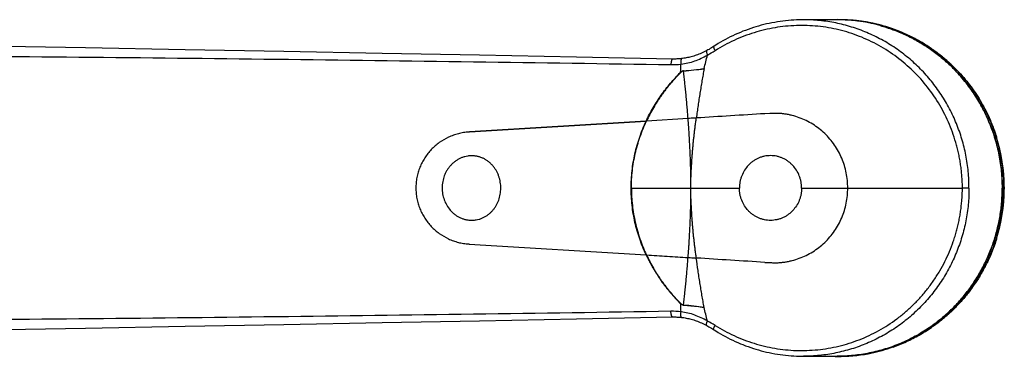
# Model space of a CAD drawing. Header units: millimetres. Extents: x 1 to 611, y -14 to 521.
# Tile 34 of 39: x 480 to 611, y 76 to 121. Entities that reach past the tile are written whole.
import ezdxf

# ---------------------------------------------------------------- set-up
doc = ezdxf.new("R2010")
doc.units = ezdxf.units.MM
doc.header["$LTSCALE"] = 23.1
doc.layers.get('0').update_dxf_attribs({"linetype": 'CONTINUOUS'})

msp = doc.modelspace()

# ---------------------------------------------------------------- linework, layer by layer
at = {"color": 7, "linetype": 'CONTINUOUS'}
for p, q in [((588.91, 121.16), (584.38, 121.16)), ((563.39, 107.61), (539.82, 106.16)), ((539.82, 106.16), (563.39, 107.61)), ((563.43, 107.62), (563.39, 107.61)), ((610.89, 102.18), (610.89, 102.19)), ((539.77, 91.17), (563.39, 89.71)), ((539.77, 91.17), (563.39, 89.71)), ((563.39, 89.71), (563.43, 89.71)), ((593.04, 76.51), (593.38, 76.57)), ((593.04, 76.51), (593.04, 76.51)), ((593.38, 76.57), (593.39, 76.57)), ((584.38, 76.16), (588.91, 76.16))]:
    msp.add_line(p, q, dxfattribs=at)
at = {"color": 9, "linetype": 'CONTINUOUS'}
for p, q in [((568.99, 107.96), (563.43, 107.62)), ((570.11, 108.03), (570.08, 108.03)), ((579.89, 108.64), (579.25, 108.6)), ((539.82, 106.16), (539.7, 106.15)), ((610.89, 102.19), (610.89, 102.19)), ((561.42, 98.66), (561.39, 98.66)), ((561.42, 98.66), (575.84, 98.66)), ((584.14, 98.66), (590.3, 98.66)), ((590.3, 98.66), (605.61, 98.66)), ((606.49, 98.66), (605.61, 98.66)), ((539.7, 91.18), (539.77, 91.17)), ((570.08, 89.29), (570.11, 89.29)), ((579.25, 88.72), (579.89, 88.68))]:
    msp.add_line(p, q, dxfattribs=at)
at = {"color": 7, "linetype": 'CONTINUOUS'}
for points in [[(584.38, 121.16), (584.21, 121.16), (583.85, 121.16), (583.48, 121.14), (583.11, 121.13), (582.74, 121.1), (582.38, 121.07), (582.01, 121.03), (581.65, 120.99), (581.28, 120.94), (580.92, 120.89), (580.55, 120.82), (580.19, 120.76), (579.83, 120.68), (579.47, 120.6), (579.11, 120.52), (578.76, 120.43), (578.4, 120.33), (578.05, 120.23), (577.7, 120.12), (577.35, 120), (577, 119.88), (576.65, 119.75), (576.31, 119.62), (575.97, 119.48), (575.63, 119.33), (575.29, 119.18), (574.96, 119.03), (574.62, 118.87), (574.3, 118.7), (573.97, 118.53), (573.64, 118.35), (573.32, 118.17), (573.01, 117.98), (572.69, 117.78), (572.25, 117.5)], [(589.14, 121.17), (588.76, 121.17), (588.4, 121.16)], [(593.65, 120.69), (593.28, 120.77), (592.9, 120.84), (592.53, 120.9), (592.15, 120.96), (591.78, 121.01), (591.4, 121.05), (591.02, 121.09), (590.65, 121.12), (590.27, 121.14), (589.89, 121.16), (589.52, 121.17), (589.14, 121.17)], [(596.56, 119.86), (596.2, 119.98), (595.84, 120.1), (595.48, 120.22), (595.12, 120.32), (594.76, 120.43), (594.39, 120.52), (594.02, 120.61), (593.65, 120.69)], [(566.89, 115.91), (554.08, 116.16), (541.15, 116.41), (528.14, 116.66), (515.03, 116.91), (501.83, 117.16), (488.54, 117.41), (475.15, 117.65), (461.71, 117.9)], [(571.47, 117.05), (571.31, 116.96), (571.13, 116.87), (570.95, 116.79), (570.78, 116.71), (570.6, 116.63), (570.43, 116.56), (570.26, 116.49), (570.08, 116.43), (569.91, 116.37), (569.74, 116.31), (569.57, 116.26), (569.41, 116.22), (569.24, 116.17), (569.07, 116.13), (568.91, 116.1), (568.74, 116.06), (568.58, 116.03), (568.41, 116.01), (568.25, 115.98), (568.1, 115.97)], [(572.25, 117.5), (572.09, 117.4), (571.93, 117.31), (571.78, 117.21), (571.62, 117.13), (571.47, 117.05)], [(568.1, 115.97), (567.96, 115.95), (567.8, 115.94), (567.65, 115.93), (567.5, 115.92), (567.34, 115.91), (567.19, 115.91), (567.03, 115.91), (566.89, 115.91)], [(461.71, 79.43), (475.15, 79.67), (488.54, 79.92), (501.83, 80.17), (515.03, 80.41), (528.14, 80.66), (541.15, 80.91), (554.08, 81.16), (566.89, 81.41)], [(566.89, 81.41), (567.03, 81.41), (567.19, 81.41), (567.34, 81.41), (567.49, 81.4), (567.65, 81.4), (567.8, 81.38), (567.96, 81.37), (568.1, 81.36)], [(568.1, 81.36), (568.25, 81.34), (568.41, 81.32), (568.58, 81.29), (568.74, 81.26), (568.91, 81.23), (569.07, 81.19), (569.24, 81.15), (569.41, 81.11), (569.57, 81.06), (569.74, 81.01), (569.91, 80.96), (570.08, 80.9), (570.26, 80.83), (570.43, 80.77), (570.6, 80.69), (570.78, 80.62), (570.95, 80.54), (571.13, 80.45), (571.31, 80.36), (571.47, 80.28)], [(571.47, 80.28), (571.62, 80.2), (571.77, 80.11), (571.93, 80.02), (572.09, 79.92), (572.25, 79.83), (572.69, 79.54)], [(572.69, 79.54), (573, 79.35), (573.32, 79.16), (573.64, 78.98), (573.97, 78.8), (574.29, 78.62), (574.62, 78.46), (574.96, 78.3), (575.29, 78.14), (575.63, 77.99), (575.97, 77.84), (576.31, 77.71), (576.65, 77.57), (577, 77.45), (577.35, 77.32), (577.7, 77.21), (578.05, 77.1), (578.4, 77), (578.76, 76.9), (579.11, 76.81), (579.47, 76.72), (579.83, 76.64), (580.19, 76.57), (580.55, 76.5), (580.92, 76.44), (581.28, 76.38), (581.65, 76.33), (582.01, 76.29), (582.38, 76.25), (582.74, 76.22), (583.11, 76.2), (583.48, 76.18), (583.85, 76.17), (584.21, 76.16), (584.38, 76.16)]]:
    msp.add_lwpolyline(points, dxfattribs=at)
for centre, radius, start, end in [((589.12, 99.59), 21.59, 78.6042, 92.267), ((589.07, 99.37), 21.81, 69.9322, 78.605), ((589.1, 99.5), 21.68, 69.8787, 78.6045), ((563.73, 101.34), 6.28, 92.7654, 93.1272), ((588.31, 98.66), 22.89, 0.3952, 17.3001), ((588.31, 98.66), 22.89, 342.6999, 359.6049), ((563.73, 96), 6.3, 266.8729, 267.2341), ((589.11, 97.76), 21.62, 269.4618, 280.4623), ((589.11, 97.8), 21.65, 280.4662, 281.3822), ((589.1, 97.83), 21.68, 281.4193, 289.5455), ((589.11, 97.75), 21.61, 267.8781, 269.4604)]:
    msp.add_arc(centre, radius, start, end, dxfattribs=at)
at = {"color": 9, "linetype": 'CONTINUOUS'}
for centre, radius, start, end in [((588.91, 99.6), 21.56, 88.9672, 90), ((588.91, 99.57), 21.59, 74.6396, 88.9631), ((565.71, 127.98), 12.93, 296.9294, 302.1809), ((428.25, 150.6), 147.33, 345.8698, 346.5979), ((566.85, 125.4), 10.24, 269.0628, 276.6554), ((509.77, 117.04), 58.29, 357.153, 358.2189), ((565.47, 152.35), 38.14, 274.3925, 278.5103), ((565.81, 152.35), 38.1, 273.8833, 278.0022), ((572.3, 118.96), 6.46, 228.1525, 228.4654), ((563.74, 114.31), 4.65, 0.1799, 0.4811), ((572.3, 78.37), 6.46, 131.5346, 131.8473), ((507.93, 80.21), 60.14, 1.7974, 2.8307), ((563.74, 83.02), 4.65, 359.5189, 359.82), ((565.81, 44.97), 38.1, 81.9978, 86.1167), ((566.85, 71.87), 10.3, 83.365, 90.9173), ((428.73, 46.84), 146.83, 13.4012, 14.1318), ((565.72, 69.37), 12.9, 57.8128, 63.0769), ((588.91, 97.75), 21.59, 271.0144, 284.3232), ((588.91, 97.73), 21.56, 270, 271.0111)]:
    msp.add_arc(centre, radius, start, end, dxfattribs=at)
for points, knots in [([(606.49, 98.66), (606.49, 98.85), (606.49, 99.21), (606.46, 99.95), (606.4, 100.87), (606.27, 101.96), (606.02, 103.42), (605.58, 105.2), (604.85, 107.29), (603.92, 109.28), (602.8, 111.18), (601.51, 112.96), (600.05, 114.6), (598.44, 116.08), (596.69, 117.4), (595.13, 118.35), (593.84, 119.01), (592.52, 119.61), (590.81, 120.23), (589.05, 120.68), (587.63, 120.93), (586.19, 121.11), (585.1, 121.16), (584.38, 121.16)], [0, 0, 0, 0, 0.015762, 0.031524, 0.063041, 0.094553, 0.126058, 0.189018, 0.251919, 0.314748, 0.37749, 0.440136, 0.502681, 0.565123, 0.627463, 0.689708, 0.720807, 0.751887, 0.813974, 0.876006, 0.907017, 0.938021, 1, 1, 1, 1]), ([(605.61, 98.66), (605.61, 98.78), (605.61, 99.03), (605.6, 99.39), (605.58, 99.76), (605.56, 100.12), (605.53, 100.48), (605.48, 100.96), (605.41, 101.57), (605.3, 102.28), (605.17, 103), (605.01, 103.71), (604.77, 104.65), (604.41, 105.8), (603.9, 107.16), (603.29, 108.48), (602.37, 110.18), (601.02, 112.18), (599.09, 114.33), (596.9, 116.21), (594.48, 117.78), (591.88, 119.01), (589.14, 119.87), (586.31, 120.36), (583.44, 120.45), (580.58, 120.17), (577.78, 119.5), (575.1, 118.46), (573.41, 117.54), (572.59, 117.03)], [0, 0, 0, 0, 0.007987, 0.015902, 0.023789, 0.031672, 0.039556, 0.047441, 0.063212, 0.078983, 0.094752, 0.110517, 0.126279, 0.157782, 0.189261, 0.220713, 0.252137, 0.314858, 0.377444, 0.4399, 0.50223, 0.564458, 0.626605, 0.688711, 0.75081, 0.812949, 0.875166, 0.937505, 1, 1, 1, 1]), ([(594.63, 120.39), (595.21, 120.23), (596.35, 119.86), (598.02, 119.17), (599.63, 118.34), (601.17, 117.38), (602.63, 116.3), (603.99, 115.09), (605.26, 113.78), (606.41, 112.37), (607.45, 110.86), (608.36, 109.27), (609.14, 107.61), (609.79, 105.9), (610.3, 104.13), (610.67, 102.33), (610.89, 100.5), (610.94, 99.27), (610.94, 98.66)], [0, 0, 0, 0, 0.061828, 0.123725, 0.185704, 0.247775, 0.309947, 0.372225, 0.434611, 0.497104, 0.559702, 0.622398, 0.685183, 0.748047, 0.810975, 0.873955, 0.936969, 1, 1, 1, 1]), ([(571.47, 117.05), (571.47, 117.05), (571.46, 117.04), (571.45, 117.02), (571.44, 117.01), (571.44, 116.98), (571.43, 116.96), (571.43, 116.92), (571.44, 116.85), (571.46, 116.76), (571.48, 116.67), (571.52, 116.56), (571.55, 116.49), (571.56, 116.45)], [0, 0, 0, 0, 0.024234, 0.050745, 0.081236, 0.11691, 0.158521, 0.206496, 0.321996, 0.462745, 0.625765, 0.806614, 1, 1, 1, 1]), ([(572.39, 117.59), (572.39, 117.59), (572.38, 117.58), (572.38, 117.57), (572.38, 117.55), (572.38, 117.53), (572.38, 117.51), (572.39, 117.48), (572.4, 117.45), (572.41, 117.4), (572.44, 117.33), (572.48, 117.24), (572.54, 117.14), (572.57, 117.07), (572.59, 117.03)], [0, 0, 0, 0, 0.01767, 0.03867, 0.065082, 0.097909, 0.137584, 0.184259, 0.237927, 0.29848, 0.439466, 0.605221, 0.793106, 1, 1, 1, 1]), ([(461.26, 116.41), (470.05, 116.34), (487.62, 116.19), (522.76, 115.81), (549.12, 115.44), (566.68, 115.16)], [0, 0, 0, 0, 0.250067, 0.500088, 1, 1, 1, 1]), ([(566.89, 115.91), (566.89, 115.91), (566.88, 115.91), (566.86, 115.9), (566.84, 115.88), (566.83, 115.86), (566.81, 115.83), (566.8, 115.79), (566.78, 115.75), (566.76, 115.68), (566.74, 115.58), (566.71, 115.45), (566.7, 115.31), (566.69, 115.21), (566.68, 115.16)], [0, 0, 0, 0, 0.020037, 0.043232, 0.071727, 0.10676, 0.148971, 0.19858, 0.25548, 0.319388, 0.465989, 0.632867, 0.813219, 1, 1, 1, 1]), ([(568.1, 115.97), (568.09, 115.97), (568.09, 115.96), (568.08, 115.95), (568.07, 115.93), (568.06, 115.91), (568.05, 115.88), (568.04, 115.84), (568.04, 115.8), (568.03, 115.73), (568.03, 115.64), (568.03, 115.51), (568.03, 115.37), (568.03, 115.27), (568.04, 115.23)], [0, 0, 0, 0, 0.015579, 0.035104, 0.060903, 0.09406, 0.135067, 0.184018, 0.240737, 0.304886, 0.453122, 0.623037, 0.80772, 1, 1, 1, 1]), ([(568.04, 115.23), (568.35, 115.26), (568.97, 115.38), (569.87, 115.64), (570.74, 116), (571.29, 116.29), (571.56, 116.45)], [0, 0, 0, 0, 0.251021, 0.501315, 0.750948, 1, 1, 1, 1]), ([(571.12, 114.63), (571.07, 114.36), (570.98, 113.81), (570.84, 113), (570.71, 112.18), (570.57, 111.36), (570.44, 110.53), (570.32, 109.7), (570.2, 108.87), (570.12, 108.31), (570.08, 108.03)], [0, 0, 0, 0, 0.123459, 0.24741, 0.37183, 0.496686, 0.621948, 0.747599, 0.873628, 1, 1, 1, 1]), ([(568.39, 114.35), (568.36, 114.34), (568.28, 114.33), (568.18, 114.28), (568.08, 114.22), (568.02, 114.17), (567.99, 114.14)], [0, 0, 0, 0, 0.248433, 0.499063, 0.74988, 1, 1, 1, 1]), ([(568.39, 114.32), (568.38, 114.32), (568.34, 114.31), (568.29, 114.3), (568.24, 114.28), (568.17, 114.25), (568.11, 114.2), (568.06, 114.16), (568.03, 114.13), (568.02, 114.12)], [0, 0, 0, 0, 0.123982, 0.248851, 0.374195, 0.499698, 0.750249, 0.875267, 1, 1, 1, 1]), ([(568.99, 107.96), (568.97, 108.23), (568.92, 108.78), (568.86, 109.58), (568.78, 110.39), (568.71, 111.19), (568.63, 111.98), (568.53, 113.02), (568.45, 113.8), (568.39, 114.32)], [0, 0, 0, 0, 0.127962, 0.255173, 0.381627, 0.507218, 0.631916, 0.755698, 1, 1, 1, 1]), ([(570.08, 108.03), (569.99, 108.02), (569.63, 108), (569.26, 107.98), (568.99, 107.96)], [0, 0, 0, 0, 0.248255, 1, 1, 1, 1]), ([(569.37, 98.66), (569.36, 98.69), (569.36, 98.73), (569.35, 98.83), (569.34, 98.95), (569.34, 99.1), (569.34, 99.25), (569.35, 99.39), (569.35, 99.59), (569.35, 99.83), (569.35, 100.13), (569.35, 100.42), (569.35, 100.71), (569.34, 101.11), (569.33, 101.59), (569.31, 102.18), (569.29, 102.76), (569.27, 103.35), (569.24, 103.93), (569.2, 104.7), (569.16, 105.47), (569.11, 106.24), (569.06, 107.01), (569.02, 107.58), (568.99, 107.96)], [0, 0, 0, 0, 0.00788, 0.015761, 0.031525, 0.04729, 0.063055, 0.07882, 0.094584, 0.126109, 0.157627, 0.189137, 0.220637, 0.252124, 0.315053, 0.377911, 0.44069, 0.503375, 0.565955, 0.628415, 0.75293, 0.81496, 0.876823, 1, 1, 1, 1]), ([(569.37, 98.66), (569.36, 98.71), (569.35, 98.81), (569.35, 98.96), (569.35, 99.1), (569.35, 99.3), (569.36, 99.55), (569.37, 99.84), (569.38, 100.14), (569.39, 100.43), (569.41, 100.73), (569.42, 101.12), (569.45, 101.61), (569.48, 102.2), (569.52, 102.79), (569.57, 103.37), (569.62, 103.96), (569.67, 104.55), (569.73, 105.13), (569.79, 105.71), (569.86, 106.29), (569.93, 106.87), (570, 107.45), (570.06, 107.84), (570.08, 108.03)], [0, 0, 0, 0, 0.015697, 0.031399, 0.047104, 0.062809, 0.094218, 0.125624, 0.157027, 0.188425, 0.219816, 0.2512, 0.313941, 0.376641, 0.439294, 0.501895, 0.564435, 0.626908, 0.689307, 0.751629, 0.813865, 0.876008, 0.938056, 1, 1, 1, 1]), ([(590.3, 98.66), (590.3, 99), (590.27, 99.68), (590.12, 100.69), (589.87, 101.68), (589.52, 102.64), (589.08, 103.55), (588.55, 104.42), (587.93, 105.22), (587.24, 105.96), (586.47, 106.62), (585.65, 107.2), (584.77, 107.69), (583.84, 108.08), (583.12, 108.31), (582.63, 108.42), (582.39, 108.48), (582.14, 108.52), (581.89, 108.56), (581.69, 108.59), (581.52, 108.61), (581.35, 108.62), (581.14, 108.64), (580.89, 108.65), (580.64, 108.65), (580.39, 108.65), (580.14, 108.65), (579.97, 108.65), (579.89, 108.64)], [0, 0, 0, 0, 0.063068, 0.126105, 0.189082, 0.251976, 0.314769, 0.377447, 0.440011, 0.502474, 0.564847, 0.627132, 0.689335, 0.751471, 0.813566, 0.829094, 0.844621, 0.86015, 0.875678, 0.891208, 0.898975, 0.906742, 0.922277, 0.937819, 0.953369, 0.968915, 0.984458, 1, 1, 1, 1]), ([(561.39, 98.66), (561.39, 99.43), (561.47, 100.98), (561.79, 102.88), (562.17, 104.38), (562.52, 105.48), (562.92, 106.56), (563.23, 107.27), (563.39, 107.61)], [0, 0, 0, 0, 0.250416, 0.50062, 0.625634, 0.750539, 0.875328, 1, 1, 1, 1]), ([(561.42, 98.66), (561.42, 99.43), (561.48, 100.59), (561.7, 102.12), (561.92, 103.26), (562.21, 104.38), (562.67, 105.85), (563.1, 106.92), (563.43, 107.62)], [0, 0, 0, 0, 0.250413, 0.3756, 0.500709, 0.625722, 0.750626, 1, 1, 1, 1]), ([(539.7, 106.15), (539.46, 106.13), (539, 106.08), (538.31, 105.94), (537.64, 105.73), (536.76, 105.37), (535.74, 104.77), (534.85, 103.99), (534.23, 103.27), (533.82, 102.7), (533.46, 102.08), (533.16, 101.44), (532.93, 100.77), (532.76, 100.07), (532.66, 99.37), (532.64, 98.9), (532.64, 98.66)], [0, 0, 0, 0, 0.061927, 0.124014, 0.186245, 0.248598, 0.373447, 0.498529, 0.561185, 0.623859, 0.686542, 0.74923, 0.811922, 0.874614, 0.937307, 1, 1, 1, 1]), ([(610.68, 102.16), (610.7, 102.17), (610.75, 102.17), (610.81, 102.18), (610.85, 102.18), (610.88, 102.18), (610.89, 102.19), (610.89, 102.19)], [0, 0, 0, 0, 0.354358, 0.645998, 0.863916, 0.942568, 1, 1, 1, 1]), ([(532.64, 98.66), (532.64, 98.43), (532.66, 97.95), (532.76, 97.25), (532.93, 96.56), (533.16, 95.89), (533.46, 95.24), (533.82, 94.63), (534.23, 94.05), (534.85, 93.33), (535.74, 92.55), (536.76, 91.95), (537.64, 91.59), (538.31, 91.38), (539, 91.24), (539.46, 91.19), (539.7, 91.18)], [0, 0, 0, 0, 0.062693, 0.125386, 0.188078, 0.25077, 0.313458, 0.376142, 0.438815, 0.501471, 0.626553, 0.751402, 0.813755, 0.875986, 0.938073, 1, 1, 1, 1]), ([(563.39, 89.71), (563.23, 90.06), (562.92, 90.76), (562.52, 91.85), (562.17, 92.95), (561.79, 94.44), (561.47, 96.35), (561.39, 97.89), (561.39, 98.66)], [0, 0, 0, 0, 0.124672, 0.249461, 0.374366, 0.49938, 0.749584, 1, 1, 1, 1]), ([(561.42, 98.66), (561.42, 97.89), (561.48, 96.73), (561.7, 95.2), (561.92, 94.07), (562.21, 92.95), (562.55, 91.84), (562.96, 90.76), (563.26, 90.06), (563.43, 89.71)], [0, 0, 0, 0, 0.250392, 0.375568, 0.500666, 0.625668, 0.750561, 0.875338, 1, 1, 1, 1]), ([(568.99, 89.36), (569.02, 89.74), (569.06, 90.32), (569.11, 91.08), (569.16, 91.85), (569.2, 92.62), (569.24, 93.4), (569.27, 93.98), (569.29, 94.56), (569.31, 95.15), (569.33, 95.73), (569.34, 96.22), (569.35, 96.61), (569.35, 96.9), (569.35, 97.2), (569.35, 97.44), (569.35, 97.64), (569.35, 97.78), (569.35, 97.93), (569.34, 98.08), (569.34, 98.22), (569.34, 98.37), (569.35, 98.49), (569.36, 98.59), (569.36, 98.64), (569.37, 98.66)], [0, 0, 0, 0, 0.123177, 0.18504, 0.24707, 0.371585, 0.434046, 0.496625, 0.55931, 0.622089, 0.684947, 0.747876, 0.779363, 0.810863, 0.842373, 0.873891, 0.889653, 0.905416, 0.92118, 0.936945, 0.95271, 0.968475, 0.984239, 0.99212, 1, 1, 1, 1]), ([(570.08, 89.29), (570.06, 89.49), (570, 89.87), (569.93, 90.45), (569.86, 91.03), (569.79, 91.61), (569.73, 92.19), (569.67, 92.78), (569.62, 93.36), (569.57, 93.95), (569.52, 94.54), (569.48, 95.12), (569.45, 95.71), (569.42, 96.3), (569.4, 96.79), (569.38, 97.19), (569.37, 97.48), (569.36, 97.73), (569.35, 97.92), (569.35, 98.07), (569.35, 98.22), (569.35, 98.37), (569.35, 98.52), (569.36, 98.61), (569.37, 98.66)], [0, 0, 0, 0, 0.061944, 0.123991, 0.186135, 0.248371, 0.310693, 0.373092, 0.435565, 0.498105, 0.560706, 0.623359, 0.686059, 0.7488, 0.811575, 0.842973, 0.874376, 0.905782, 0.921486, 0.937191, 0.952896, 0.9686, 0.984303, 1, 1, 1, 1]), ([(572.59, 80.29), (573, 80.04), (573.83, 79.55), (575.11, 78.91), (576.44, 78.35), (577.79, 77.87), (579.17, 77.49), (580.58, 77.21), (582, 77.01), (583.43, 76.92), (584.86, 76.92), (586.29, 77.02), (587.71, 77.21), (589.12, 77.5), (590.5, 77.88), (591.85, 78.36), (593.17, 78.92), (594.88, 79.8), (596.49, 80.84), (597.99, 82.04), (599.05, 83.02), (600.05, 84.06), (600.98, 85.17), (601.83, 86.34), (602.6, 87.57), (603.29, 88.84), (603.9, 90.16), (604.33, 91.29), (604.63, 92.22), (604.83, 92.91), (605.01, 93.62), (605.17, 94.33), (605.3, 95.04), (605.39, 95.64), (605.45, 96.12), (605.49, 96.48), (605.52, 96.79), (605.54, 97.03), (605.56, 97.21), (605.57, 97.39), (605.58, 97.57), (605.59, 97.75), (605.6, 97.93), (605.6, 98.12), (605.61, 98.27), (605.61, 98.39), (605.61, 98.51), (605.61, 98.6), (605.61, 98.66)], [0, 0, 0, 0, 0.031206, 0.06238, 0.093525, 0.124645, 0.155742, 0.18682, 0.217885, 0.248941, 0.279993, 0.311045, 0.342102, 0.37317, 0.404252, 0.435352, 0.466474, 0.497623, 0.559971, 0.59121, 0.622483, 0.65379, 0.685131, 0.716505, 0.747911, 0.779347, 0.81081, 0.842298, 0.858053, 0.873812, 0.889575, 0.905342, 0.921113, 0.936886, 0.944774, 0.952662, 0.960551, 0.964496, 0.96844, 0.972385, 0.97633, 0.980275, 0.984219, 0.988164, 0.99211, 0.994082, 0.996055, 1, 1, 1, 1]), ([(579.89, 88.68), (579.97, 88.68), (580.14, 88.68), (580.39, 88.67), (580.64, 88.67), (580.89, 88.67), (581.14, 88.68), (581.35, 88.7), (581.52, 88.72), (581.69, 88.74), (581.89, 88.76), (582.14, 88.8), (582.39, 88.85), (582.63, 88.9), (583.12, 89.02), (583.84, 89.24), (584.77, 89.64), (585.65, 90.13), (586.47, 90.7), (587.24, 91.37), (587.93, 92.1), (588.54, 92.91), (589.08, 93.77), (589.52, 94.69), (589.87, 95.64), (590.12, 96.63), (590.27, 97.64), (590.3, 98.32), (590.3, 98.66)], [0, 0, 0, 0, 0.015542, 0.031085, 0.046631, 0.062181, 0.077724, 0.093258, 0.101026, 0.108792, 0.124322, 0.139851, 0.155379, 0.170907, 0.186434, 0.248529, 0.310666, 0.372868, 0.435153, 0.497527, 0.55999, 0.622553, 0.685231, 0.748024, 0.810918, 0.873895, 0.936932, 1, 1, 1, 1]), ([(606.49, 98.66), (606.49, 98.48), (606.49, 98.11), (606.46, 97.37), (606.4, 96.46), (606.27, 95.36), (606.02, 93.91), (605.58, 92.12), (604.85, 90.04), (603.92, 88.04), (602.8, 86.14), (601.51, 84.37), (600.05, 82.73), (598.44, 81.24), (596.69, 79.92), (595.13, 78.98), (593.84, 78.31), (592.52, 77.72), (590.81, 77.1), (589.05, 76.65), (587.63, 76.4), (586.19, 76.22), (585.1, 76.16), (584.38, 76.16)], [0, 0, 0, 0, 0.015762, 0.031524, 0.063041, 0.094553, 0.126058, 0.189018, 0.251919, 0.314748, 0.37749, 0.440136, 0.502681, 0.565123, 0.627463, 0.689708, 0.720807, 0.751887, 0.813974, 0.876006, 0.907017, 0.938021, 1, 1, 1, 1]), ([(594.25, 76.83), (594.84, 76.98), (596.01, 77.34), (597.71, 78.01), (599.36, 78.82), (600.93, 79.78), (602.42, 80.86), (603.81, 82.06), (605.11, 83.38), (606.29, 84.8), (607.35, 86.32), (608.29, 87.92), (609.09, 89.59), (609.76, 91.33), (610.28, 93.12), (610.66, 94.95), (610.89, 96.8), (610.94, 98.04), (610.94, 98.66)], [0, 0, 0, 0, 0.061824, 0.123716, 0.185689, 0.247753, 0.309919, 0.372191, 0.434572, 0.497062, 0.559659, 0.622356, 0.685144, 0.748013, 0.810949, 0.873936, 0.936959, 1, 1, 1, 1]), ([(563.43, 89.71), (564.35, 89.65), (565.74, 89.56), (567.6, 89.45), (568.52, 89.39), (568.99, 89.36)], [0, 0, 0, 0, 0.499922, 0.749933, 1, 1, 1, 1]), ([(568.39, 83), (568.45, 83.52), (568.53, 84.3), (568.63, 85.34), (568.71, 86.14), (568.78, 86.93), (568.86, 87.74), (568.92, 88.55), (568.97, 89.09), (568.99, 89.36)], [0, 0, 0, 0, 0.244302, 0.368084, 0.492782, 0.618373, 0.744827, 0.872038, 1, 1, 1, 1]), ([(568.99, 89.36), (569.08, 89.36), (569.44, 89.33), (569.81, 89.31), (570.08, 89.29)], [0, 0, 0, 0, 0.251697, 1, 1, 1, 1]), ([(571.12, 82.69), (571.07, 82.97), (570.98, 83.51), (570.84, 84.33), (570.71, 85.15), (570.57, 85.97), (570.44, 86.8), (570.28, 87.9), (570.16, 88.74), (570.08, 89.29)], [0, 0, 0, 0, 0.12346, 0.247412, 0.37183, 0.496684, 0.62195, 0.747606, 1, 1, 1, 1]), ([(568.39, 82.98), (568.32, 82.98), (568.17, 83.04), (568.05, 83.13), (567.99, 83.18)], [0, 0, 0, 0, 0.49792, 1, 1, 1, 1]), ([(568.02, 83.21), (568.03, 83.19), (568.06, 83.17), (568.1, 83.13), (568.14, 83.1), (568.2, 83.06), (568.27, 83.03), (568.34, 83.01), (568.38, 83), (568.39, 83)], [0, 0, 0, 0, 0.124792, 0.249844, 0.375132, 0.500592, 0.751124, 0.875989, 1, 1, 1, 1]), ([(568.39, 83), (568.63, 82.98), (569.2, 82.94), (570.11, 82.84), (570.78, 82.75), (571.12, 82.69)], [0, 0, 0, 0, 0.254216, 0.630717, 1, 1, 1, 1]), ([(566.68, 82.17), (557.9, 82.02), (540.33, 81.76), (513.98, 81.42), (487.62, 81.14), (470.05, 80.98), (461.26, 80.92)], [0, 0, 0, 0, 0.249935, 0.499912, 0.749934, 1, 1, 1, 1]), ([(566.89, 81.41), (566.89, 81.41), (566.88, 81.41), (566.86, 81.42), (566.84, 81.44), (566.83, 81.46), (566.81, 81.49), (566.8, 81.53), (566.78, 81.58), (566.76, 81.64), (566.74, 81.74), (566.71, 81.87), (566.7, 82.02), (566.69, 82.12), (566.68, 82.17)], [0, 0, 0, 0, 0.020004, 0.043174, 0.071653, 0.106676, 0.148883, 0.198491, 0.255393, 0.319307, 0.465922, 0.632819, 0.813194, 1, 1, 1, 1]), ([(568.1, 81.36), (568.09, 81.36), (568.09, 81.36), (568.08, 81.37), (568.07, 81.39), (568.06, 81.41), (568.05, 81.44), (568.04, 81.48), (568.04, 81.52), (568.03, 81.59), (568.03, 81.69), (568.03, 81.82), (568.03, 81.95), (568.03, 82.05), (568.04, 82.1)], [0, 0, 0, 0, 0.01559, 0.035147, 0.061001, 0.094233, 0.135325, 0.184364, 0.241164, 0.305381, 0.453684, 0.623545, 0.808038, 1, 1, 1, 1]), ([(571.56, 80.88), (571.29, 81.03), (570.74, 81.32), (569.87, 81.68), (568.97, 81.95), (568.35, 82.06), (568.04, 82.1)], [0, 0, 0, 0, 0.249048, 0.498693, 0.748994, 1, 1, 1, 1]), ([(571.47, 80.28), (571.47, 80.28), (571.46, 80.29), (571.45, 80.3), (571.44, 80.32), (571.44, 80.34), (571.43, 80.37), (571.43, 80.41), (571.44, 80.48), (571.46, 80.56), (571.49, 80.66), (571.52, 80.77), (571.55, 80.84), (571.56, 80.88)], [0, 0, 0, 0, 0.024829, 0.05199, 0.083243, 0.119795, 0.162347, 0.211261, 0.328328, 0.469753, 0.632073, 0.810585, 1, 1, 1, 1]), ([(572.39, 79.73), (572.39, 79.74), (572.38, 79.74), (572.38, 79.75), (572.38, 79.77), (572.38, 79.79), (572.38, 79.82), (572.39, 79.84), (572.4, 79.88), (572.42, 79.93), (572.45, 80), (572.49, 80.09), (572.54, 80.19), (572.57, 80.26), (572.59, 80.29)], [0, 0, 0, 0, 0.017566, 0.038613, 0.065408, 0.099134, 0.140174, 0.188615, 0.244412, 0.307412, 0.453, 0.620614, 0.804924, 1, 1, 1, 1])]:
    msp.add_open_spline(points, degree=3, knots=knots, dxfattribs=at)
at = {"color": 7, "linetype": 'CONTINUOUS'}
for points, knots in [([(610.95, 98.66), (610.95, 99.4), (610.89, 100.5), (610.72, 101.96), (610.47, 103.41), (610.03, 105.2), (609.42, 106.94), (608.84, 108.28), (608.19, 109.6), (607.26, 111.18), (605.97, 112.95), (604.52, 114.59), (602.92, 116.08), (601.18, 117.4), (599.63, 118.35), (598.34, 119.01), (597.02, 119.61), (595.32, 120.23), (593.57, 120.68), (592.14, 120.93), (590.71, 121.11), (589.63, 121.16), (588.91, 121.16)], [0, 0, 0, 0, 0.063125, 0.094689, 0.126244, 0.189298, 0.252284, 0.283754, 0.3152, 0.377995, 0.440675, 0.503234, 0.565669, 0.627981, 0.690178, 0.721246, 0.752291, 0.814295, 0.876231, 0.907188, 0.938137, 1, 1, 1, 1]), ([(596.56, 119.86), (597.35, 119.57), (598.89, 118.9), (601.08, 117.64), (603.11, 116.14), (604.97, 114.41), (606.62, 112.48), (608.04, 110.37), (609.22, 108.12), (609.83, 106.53), (610.09, 105.73)], [0, 0, 0, 0, 0.124326, 0.24882, 0.373507, 0.498403, 0.623512, 0.748828, 0.874333, 1, 1, 1, 1]), ([(610.89, 102.18), (610.81, 102.68), (610.63, 103.67), (610.25, 105.12), (609.78, 106.55), (609.22, 107.94), (608.57, 109.29), (607.83, 110.59), (607.01, 111.84), (606.11, 113.04), (605.13, 114.16), (604.08, 115.22), (602.96, 116.2), (601.79, 117.11), (600.55, 117.93), (599.26, 118.67), (597.93, 119.32), (597.02, 119.69), (596.56, 119.86)], [0, 0, 0, 0, 0.063012, 0.125986, 0.188912, 0.25178, 0.314583, 0.377312, 0.439963, 0.502529, 0.565009, 0.6274, 0.689703, 0.751919, 0.814051, 0.876105, 0.938085, 1, 1, 1, 1]), ([(563.39, 107.61), (563.53, 107.92), (563.82, 108.52), (564.47, 109.69), (565.38, 111.1), (566.61, 112.69), (567.52, 113.67), (567.99, 114.14)], [0, 0, 0, 0, 0.125223, 0.25035, 0.500324, 0.750149, 1, 1, 1, 1]), ([(568.02, 114.12), (567.96, 114.06), (567.85, 113.94), (567.67, 113.76), (567.5, 113.58), (567.32, 113.4), (567.16, 113.22), (566.99, 113.03), (566.83, 112.84), (566.61, 112.59), (566.34, 112.27), (566.03, 111.88), (565.73, 111.48), (565.44, 111.07), (565.15, 110.66), (564.78, 110.1), (564.35, 109.39), (563.86, 108.52), (563.57, 107.92), (563.43, 107.62)], [0, 0, 0, 0, 0.031206, 0.06245, 0.093705, 0.124948, 0.156181, 0.187412, 0.218643, 0.249873, 0.312331, 0.37479, 0.437254, 0.499725, 0.562205, 0.624698, 0.74972, 0.874818, 1, 1, 1, 1]), ([(579.25, 108.6), (577.72, 108.51), (574.67, 108.32), (571.62, 108.13), (570.11, 108.03)], [0, 0, 0, 0, 0.502515, 1, 1, 1, 1]), ([(610.09, 105.73), (610.09, 105.72), (610.1, 105.7), (610.11, 105.67), (610.12, 105.65)], [0, 0, 0, 0, 0.216434, 1, 1, 1, 1]), ([(610.12, 105.65), (610.13, 105.62), (610.14, 105.56), (610.16, 105.5), (610.17, 105.47)], [0, 0, 0, 0, 0.540167, 1, 1, 1, 1]), ([(540.36, 102.96), (540.3, 102.96), (540.16, 102.97), (539.96, 102.97), (539.76, 102.96), (539.49, 102.92), (539.16, 102.85), (538.78, 102.73), (538.41, 102.56), (538.05, 102.35), (537.73, 102.11), (537.42, 101.84), (537.15, 101.54), (536.9, 101.21), (536.69, 100.86), (536.45, 100.37), (536.24, 99.72), (536.12, 98.9), (536.15, 98.08), (536.33, 97.28), (536.64, 96.52), (537.09, 95.83), (537.56, 95.34), (537.99, 95.01), (538.34, 94.8), (538.71, 94.62), (539.03, 94.51), (539.29, 94.44), (539.49, 94.4), (539.69, 94.38), (539.82, 94.36), (539.89, 94.36)], [0, 0, 0, 0, 0.015459, 0.030927, 0.046411, 0.06191, 0.092942, 0.124038, 0.155193, 0.186402, 0.217656, 0.248949, 0.280272, 0.311619, 0.342984, 0.374362, 0.43708, 0.499818, 0.56256, 0.625292, 0.687996, 0.750644, 0.813196, 0.844458, 0.875675, 0.906841, 0.937947, 0.953483, 0.969004, 0.984508, 1, 1, 1, 1]), ([(539.89, 94.36), (539.95, 94.36), (540.09, 94.35), (540.29, 94.36), (540.49, 94.37), (540.75, 94.41), (541.07, 94.48), (541.45, 94.61), (541.81, 94.78), (542.15, 94.99), (542.47, 95.23), (542.76, 95.51), (543.02, 95.81), (543.26, 96.13), (543.46, 96.48), (543.69, 96.97), (543.89, 97.61), (543.98, 98.29), (543.98, 98.83), (543.94, 99.36), (543.83, 99.9), (543.66, 100.4), (543.49, 100.77), (543.3, 101.12), (543.07, 101.45), (542.81, 101.76), (542.53, 102.04), (542.21, 102.29), (541.88, 102.5), (541.52, 102.68), (541.21, 102.8), (540.95, 102.87), (540.76, 102.91), (540.56, 102.94), (540.43, 102.95), (540.36, 102.96)], [0, 0, 0, 0, 0.01557, 0.03113, 0.046678, 0.062214, 0.093247, 0.12426, 0.155271, 0.1863, 0.217366, 0.248483, 0.279665, 0.310919, 0.342247, 0.373647, 0.436578, 0.49968, 0.531284, 0.562881, 0.625928, 0.657407, 0.688821, 0.720163, 0.751431, 0.782626, 0.813755, 0.84483, 0.875864, 0.906877, 0.937888, 0.953405, 0.968929, 0.984461, 1, 1, 1, 1]), ([(584.14, 98.66), (584.14, 98.8), (584.13, 99.08), (584.07, 99.5), (583.97, 99.9), (583.8, 100.43), (583.48, 101.06), (583.05, 101.61), (582.65, 101.99), (582.33, 102.25), (581.98, 102.47), (581.61, 102.66), (581.22, 102.8), (580.69, 102.95), (580, 103.02), (579.31, 102.95), (578.77, 102.81), (578.38, 102.66), (578.01, 102.48), (577.66, 102.26), (577.33, 102), (576.93, 101.61), (576.5, 101.06), (576.19, 100.43), (576.01, 99.9), (575.91, 99.5), (575.85, 99.08), (575.84, 98.8), (575.84, 98.66)], [0, 0, 0, 0, 0.031465, 0.062919, 0.094354, 0.125759, 0.188383, 0.250822, 0.282007, 0.313148, 0.34425, 0.375321, 0.406368, 0.437402, 0.499388, 0.561443, 0.592558, 0.623713, 0.654908, 0.686147, 0.717426, 0.748745, 0.811406, 0.874172, 0.905616, 0.937071, 0.968534, 1, 1, 1, 1]), ([(596.35, 77.39), (596.96, 77.61), (598.15, 78.09), (599.87, 78.97), (601.5, 80), (603.04, 81.17), (604.48, 82.48), (605.8, 83.9), (606.99, 85.44), (608.05, 87.08), (608.97, 88.8), (609.73, 90.61), (610.34, 92.47), (610.79, 94.38), (611.07, 96.32), (611.19, 98.27), (611.14, 100.24), (610.99, 101.54), (610.89, 102.18)], [0, 0, 0, 0, 0.061798, 0.123682, 0.185664, 0.247754, 0.309957, 0.372275, 0.434706, 0.497247, 0.559888, 0.622619, 0.685427, 0.748295, 0.811205, 0.87414, 0.937078, 1, 1, 1, 1]), ([(584.14, 98.66), (584.14, 98.52), (584.13, 98.24), (584.07, 97.83), (583.97, 97.42), (583.8, 96.89), (583.48, 96.27), (583.05, 95.72), (582.65, 95.33), (582.33, 95.08), (581.98, 94.85), (581.61, 94.67), (581.22, 94.52), (580.69, 94.38), (580, 94.3), (579.31, 94.37), (578.77, 94.51), (578.38, 94.66), (578.01, 94.84), (577.66, 95.07), (577.33, 95.32), (576.93, 95.71), (576.5, 96.26), (576.19, 96.89), (576.01, 97.42), (575.91, 97.83), (575.85, 98.24), (575.84, 98.52), (575.84, 98.66)], [0, 0, 0, 0, 0.031465, 0.062919, 0.094354, 0.125759, 0.188383, 0.250822, 0.282007, 0.313148, 0.34425, 0.375321, 0.406368, 0.437402, 0.499388, 0.561443, 0.592558, 0.623713, 0.654908, 0.686147, 0.717426, 0.748745, 0.811406, 0.874172, 0.905616, 0.937071, 0.968534, 1, 1, 1, 1]), ([(610.95, 98.66), (610.95, 97.93), (610.89, 96.82), (610.72, 95.36), (610.47, 93.91), (610.03, 92.12), (609.42, 90.39), (608.84, 89.04), (608.19, 87.73), (607.26, 86.15), (605.97, 84.37), (604.52, 82.73), (602.92, 81.24), (601.18, 79.93), (599.63, 78.98), (598.34, 78.32), (597.02, 77.72), (595.32, 77.1), (593.57, 76.65), (592.14, 76.4), (590.71, 76.22), (589.63, 76.16), (588.91, 76.16)], [0, 0, 0, 0, 0.063125, 0.094689, 0.126244, 0.189298, 0.252284, 0.283754, 0.3152, 0.377995, 0.440675, 0.503234, 0.565669, 0.627981, 0.690178, 0.721246, 0.752291, 0.814295, 0.876231, 0.907188, 0.938137, 1, 1, 1, 1]), ([(611.21, 98.82), (611.21, 98.81), (611.21, 98.78), (611.21, 98.74), (611.21, 98.71)], [0, 0, 0, 0, 0.208729, 1, 1, 1, 1]), ([(611.21, 98.71), (611.21, 98.67), (611.21, 98.6), (611.21, 98.53), (611.21, 98.5)], [0, 0, 0, 0, 0.57273, 1, 1, 1, 1]), ([(610.09, 91.6), (609.94, 91.13), (609.6, 90.2), (609.01, 88.84), (608.33, 87.52), (607.57, 86.26), (606.73, 85.04), (605.81, 83.89), (604.81, 82.8), (603.75, 81.78), (602.62, 80.83), (601.44, 79.96), (600.2, 79.17), (598.91, 78.46), (597.58, 77.85), (596.21, 77.32), (594.81, 76.89), (593.86, 76.67), (593.38, 76.57)], [0, 0, 0, 0, 0.062907, 0.125771, 0.188585, 0.251347, 0.314051, 0.376695, 0.439277, 0.501798, 0.564256, 0.626655, 0.688997, 0.751284, 0.813523, 0.875717, 0.937874, 1, 1, 1, 1]), ([(610.15, 91.77), (610.14, 91.74), (610.12, 91.68), (610.1, 91.62), (610.09, 91.6)], [0, 0, 0, 0, 0.561957, 1, 1, 1, 1]), ([(610.17, 91.85), (610.17, 91.84), (610.16, 91.82), (610.15, 91.79), (610.15, 91.77)], [0, 0, 0, 0, 0.223156, 1, 1, 1, 1]), ([(563.39, 89.71), (563.46, 89.56), (563.6, 89.26), (563.83, 88.81), (564.07, 88.37), (564.4, 87.78), (564.84, 87.07), (565.58, 85.96), (566.61, 84.64), (567.52, 83.65), (567.99, 83.18)], [0, 0, 0, 0, 0.062622, 0.125219, 0.187794, 0.250346, 0.375386, 0.500366, 0.750172, 1, 1, 1, 1]), ([(563.43, 89.71), (563.57, 89.41), (563.86, 88.81), (564.27, 88.08), (564.61, 87.5), (564.88, 87.08), (565.15, 86.66), (565.44, 86.25), (565.73, 85.85), (566.03, 85.45), (566.34, 85.06), (566.61, 84.74), (566.83, 84.48), (566.99, 84.3), (567.16, 84.11), (567.32, 83.92), (567.5, 83.74), (567.67, 83.56), (567.85, 83.39), (567.96, 83.27), (568.02, 83.21)], [0, 0, 0, 0, 0.125181, 0.250278, 0.312801, 0.375307, 0.437799, 0.500279, 0.562749, 0.625212, 0.687671, 0.750129, 0.781359, 0.812589, 0.84382, 0.875053, 0.906296, 0.937551, 0.968794, 1, 1, 1, 1]), ([(579.25, 88.72), (577.72, 88.81), (574.67, 89), (571.62, 89.2), (570.11, 89.29)], [0, 0, 0, 0, 0.502685, 1, 1, 1, 1])]:
    msp.add_open_spline(points, degree=3, knots=knots, dxfattribs=at)

doc.saveas('drawing.dxf')
